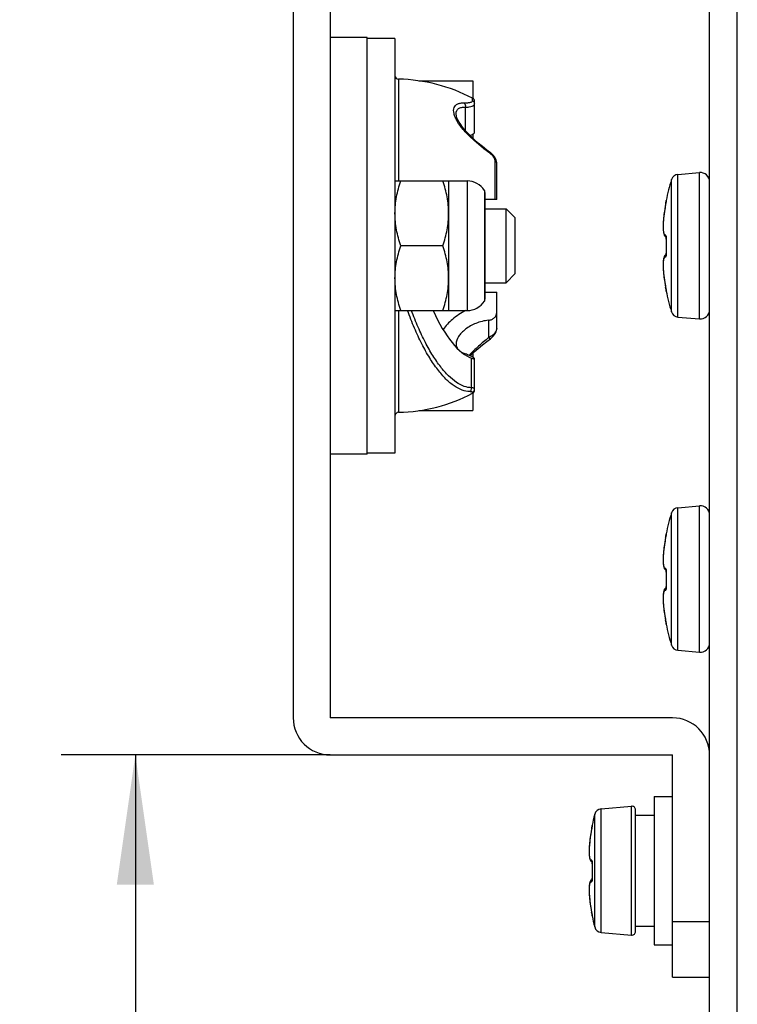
# Model space of a CAD drawing. Header units: millimetres. Extents: x 0 to 420, y 0 to 297.
# Tile 199 of 212: x 234 to 254, y 203 to 229. Entities that reach past the tile are written whole.
import ezdxf

# ---------------------------------------------------------------- set-up
doc = ezdxf.new("R2010")
doc.units = ezdxf.units.MM
doc.header["$LTSCALE"] = 23.1
doc.layers.get('0').update_dxf_attribs({"linetype": 'CONTINUOUS'})
doc.layers.add('02___PRT_ALL_AXES', color=7, linetype='CONTINUOUS')
doc.layers.add('DIM_PILOTEES', color=7, linetype='CONTINUOUS')
doc.styles.get("Standard").update_dxf_attribs({"font": 'txt', "width": 0.7})
doc.dimstyles.new('DIMSTYLE_4', dxfattribs={"dimtxt": 2.5, "dimasz": 3.5, "dimexe": 2, "dimexo": 0, "dimtad": 1, "dimlfac": 2, "dimdsep": 46, "dimtxsty": 'Standard', "dimblk": '_FILLED', "dimblk1": '_FILLED', "dimblk2": '_FILLED', "dimcen": 0.09, "dimazin": 2, "dimtp": 0.3, "dimtm": 0.3, "dimtfac": 1, "dimtofl": 0, "dimtmove": 0, "dimatfit": 3, "dimldrblk": '_FILLED', "dimfxl": 0, "dimtolj": 1, "dimarcsym": 0})

# ---------------------------------------------------------------- blocks, each defined once
blk = doc.blocks.new('_FILLED')
at = {"color": 0, "linetype": 'ByBlock'}
blk.add_solid([(0, 0), (-1, 0.1429), (-1, -0.1429)], dxfattribs=at)
blk = doc.blocks.new('*D8')
at = {"layer": 'DIM_PILOTEES', "color": 2, "linetype": 'Continuous'}
for p, q in [((242.782, 209.332), (235.516, 209.332)), ((237.516, 209.332), (237.516, 199.932)), ((237.516, 190.532), (237.516, 199.932)), ((237.516, 199.932), (237.516, 171.749)), ((253.729, 190.532), (235.516, 190.532))]:
    blk.add_line(p, q, dxfattribs=at)
at = {"layer": 'DIM_PILOTEES', "color": 2, "linetype": 'Continuous', "xscale": 3.5, "yscale": 3.5, "zscale": 3.5}
for p, rotation in [((237.516, 209.332), 90), ((237.516, 190.532), 270)]:
    blk.add_blockref('_FILLED', p, dxfattribs=dict(at, rotation=rotation))
at = {"layer": 'DIM_PILOTEES', "color": 2, "linetype": 'Continuous', "insert": (234.391, 184.606), "char_height": 2.5, "width": 19.28571, "attachment_point": 3, "rotation": 90, "line_spacing_factor": 0.9}
blk.add_mtext('{\\ftxt;\\W0.0001;\\H0.0001;\\~}{\\ftxt;\\W2.2857142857;\\H2.5; }{\\ftxt;\\W0.0001;\\H0.0001;\\~}{\\ftxt;\\W0.0001;\\H0.0001;\\~}{\\ftxt;\\W2.8571428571;\\H2.5; }{\\ftxt;\\W0.0001;\\H0.0001;\\~}', dxfattribs=at)

msp = doc.modelspace()

# ---------------------------------------------------------------- linework, layer by layer
at = {"color": 7, "linetype": 'Continuous'}
for p, q in [((253.0319, 199.0823), (253.0319, 249.8323)), ((253.7819, 199.0823), (253.7819, 249.8323)), ((241.7819, 235.8323), (241.7819, 210.3323)), ((242.7819, 235.8323), (242.7819, 210.3323)), ((243.7819, 228.7073), (242.7819, 228.7073)), ((243.7819, 217.4573), (243.7819, 228.7073)), ((244.6298, 227.5812), (244.6298, 224.8323)), ((245.1779, 227.5323), (246.6319, 227.5323)), ((246.6319, 227.5323), (246.6319, 227.064)), ((246.4319, 226.8225), (246.4319, 226.1946)), ((246.6285, 227.0019), (246.6285, 227.064)), ((246.6819, 226.1352), (246.6819, 226.9755)), ((246.1819, 226.648), (246.1819, 226.6485)), ((246.6319, 226.091), (246.6319, 225.9881)), ((247.2422, 224.3323), (247.2422, 225.3581)), ((247.2819, 224.3323), (247.2819, 225.3075)), ((252.1773, 225.0075), (252.7601, 225.0585)), ((252.1773, 221.157), (252.1773, 225.0075)), ((252.7601, 221.106), (252.7601, 225.0585)), ((244.5319, 224.8323), (246.4819, 224.8323)), ((245.9819, 224.8323), (245.9819, 221.3323)), ((246.4819, 224.8323), (246.4819, 221.3323)), ((252.0038, 221.2968), (252.0038, 224.8678)), ((246.9469, 224.576), (246.9469, 221.5885)), ((246.9624, 224.5226), (246.9624, 221.6419)), ((247.2819, 224.3323), (246.9624, 224.3323)), ((251.848, 224.2223), (251.8441, 224.202)), ((251.8458, 224.2054), (251.8441, 224.1968)), ((251.8442, 224.1966), (251.8441, 224.1968)), ((251.8491, 224.2231), (251.8458, 224.2054)), ((251.851, 224.2386), (251.848, 224.2223)), ((251.852, 224.2393), (251.8491, 224.2231)), ((251.8536, 224.2533), (251.851, 224.2386)), ((251.8537, 224.2492), (251.852, 224.2393)), ((251.8551, 224.2621), (251.8536, 224.2533)), ((251.8553, 224.2583), (251.8537, 224.2492)), ((251.8564, 224.2701), (251.8551, 224.2621)), ((251.8566, 224.2664), (251.8553, 224.2583)), ((251.8576, 224.2772), (251.8564, 224.2701)), ((251.8577, 224.2737), (251.8566, 224.2664)), ((251.8585, 224.2836), (251.8576, 224.2772)), ((251.8587, 224.2799), (251.8577, 224.2737)), ((251.8578, 224.286), (251.859, 224.2821)), ((251.858, 224.3058), (251.858, 224.3057)), ((251.858, 224.3058), (251.858, 224.3057)), ((251.8591, 224.2827), (251.8587, 224.2799)), ((251.8591, 224.282), (251.8603, 224.291)), ((247.5319, 222.0823), (247.5319, 224.0823)), ((247.7819, 223.8323), (247.5319, 224.0823)), ((247.7819, 222.3323), (247.7819, 223.8323)), ((251.8455, 223.3255), (251.8582, 223.3195)), ((251.8569, 223.093), (251.857, 223.0823)), ((251.8601, 223.2897), (251.8593, 223.2602)), ((251.8611, 223.2638), (251.86, 223.2639)), ((245.8256, 223.0823), (244.6882, 223.0823)), ((251.8611, 222.879), (251.86, 222.8791)), ((251.8601, 222.875), (251.86, 222.8696)), ((247.7819, 222.3323), (247.5319, 222.0823)), ((246.9624, 221.8323), (247.2819, 221.8323)), ((247.2819, 220.857), (247.2819, 221.8323)), ((251.8442, 221.9627), (251.8441, 221.9626)), ((251.8441, 221.9626), (251.8475, 221.9449)), ((251.8475, 221.9449), (251.8508, 221.9267)), ((251.8508, 221.9267), (251.8528, 221.9155)), ((251.8528, 221.9155), (251.8546, 221.9052)), ((251.8546, 221.9052), (251.8562, 221.896)), ((251.8562, 221.896), (251.8575, 221.8879)), ((251.8575, 221.8879), (251.8585, 221.881)), ((251.8585, 221.8809), (251.8578, 221.8785)), ((244.5319, 221.3323), (246.4819, 221.3323)), ((244.6298, 221.3323), (244.6298, 218.5833)), ((247.0619, 221.0702), (247.0619, 220.6003)), ((252.1773, 221.157), (252.7601, 221.106)), ((246.6319, 220.1765), (246.6319, 220.0735)), ((246.6025, 219.2464), (246.6025, 220.0479)), ((246.6796, 220.021), (246.6819, 220.0203)), ((246.6819, 219.189), (246.6819, 220.0293)), ((246.6819, 220.0203), (246.6819, 220.0203)), ((246.6285, 219.1005), (246.6285, 219.1206)), ((246.6319, 219.1005), (246.6319, 218.6323)), ((245.1779, 218.6323), (246.6319, 218.6323)), ((243.7819, 217.4573), (242.7819, 217.4573)), ((252.1773, 216.0075), (252.7601, 216.0585)), ((252.1773, 212.157), (252.1773, 216.0075)), ((252.7601, 212.106), (252.7601, 216.0585)), ((252.0038, 212.2968), (252.0038, 215.8678)), ((251.848, 215.2223), (251.8441, 215.202)), ((251.8458, 215.2054), (251.8441, 215.1968)), ((251.8442, 215.1966), (251.8441, 215.1968)), ((251.8491, 215.2231), (251.8458, 215.2054)), ((251.851, 215.2386), (251.848, 215.2223)), ((251.852, 215.2393), (251.8491, 215.2231)), ((251.8536, 215.2533), (251.851, 215.2386)), ((251.8537, 215.2492), (251.852, 215.2393)), ((251.8551, 215.2621), (251.8536, 215.2533)), ((251.8553, 215.2583), (251.8537, 215.2492)), ((251.8564, 215.2701), (251.8551, 215.2621)), ((251.8566, 215.2664), (251.8553, 215.2583)), ((251.8576, 215.2772), (251.8564, 215.2701)), ((251.8577, 215.2737), (251.8566, 215.2664)), ((251.8585, 215.2836), (251.8576, 215.2772)), ((251.8587, 215.2799), (251.8577, 215.2737)), ((251.8578, 215.286), (251.859, 215.2821)), ((251.858, 215.3058), (251.858, 215.3057)), ((251.858, 215.3058), (251.858, 215.3057)), ((251.8591, 215.2827), (251.8587, 215.2799)), ((251.8591, 215.282), (251.8603, 215.291)), ((251.8455, 214.3255), (251.8582, 214.3195)), ((251.8569, 214.093), (251.857, 214.0823)), ((251.8601, 214.2897), (251.8593, 214.2602)), ((251.8611, 214.2638), (251.86, 214.2639)), ((251.8611, 213.879), (251.86, 213.8791)), ((251.8601, 213.875), (251.86, 213.8696)), ((251.8442, 212.9627), (251.8441, 212.9626)), ((251.8441, 212.9626), (251.8475, 212.9449)), ((251.8475, 212.9449), (251.8508, 212.9267)), ((251.8508, 212.9267), (251.8528, 212.9155)), ((251.8528, 212.9155), (251.8546, 212.9052)), ((251.8546, 212.9052), (251.8562, 212.896)), ((251.8562, 212.896), (251.8575, 212.8879)), ((251.8575, 212.8879), (251.8585, 212.881)), ((251.8585, 212.8809), (251.8578, 212.8785)), ((252.1773, 212.157), (252.7601, 212.106)), ((252.0319, 210.3323), (242.7819, 210.3323)), ((242.7819, 209.3323), (252.0319, 209.3323)), ((252.0319, 203.3323), (252.0319, 209.3323)), ((251.5319, 208.2073), (251.5319, 204.2073)), ((251.5319, 208.2073), (252.0319, 208.2073)), ((250.1038, 207.8761), (250.9232, 207.9477)), ((250.9232, 204.4668), (250.9232, 207.9477)), ((249.9277, 204.687), (249.9277, 207.7275)), ((250.1038, 204.5385), (250.1038, 207.8761)), ((251.0319, 204.5664), (251.0319, 207.8481)), ((251.0319, 207.7073), (251.5319, 207.7073)), ((249.857, 207.3986), (249.8557, 207.3908)), ((249.8585, 207.4087), (249.857, 207.3986)), ((249.8585, 207.4039), (249.8574, 207.3967)), ((249.8578, 207.411), (249.859, 207.4072)), ((249.858, 207.4308), (249.858, 207.4307)), ((249.8465, 207.3395), (249.8441, 207.327)), ((249.8457, 207.3299), (249.8441, 207.3218)), ((249.8442, 207.3216), (249.8441, 207.3218)), ((249.8482, 207.3432), (249.8457, 207.3299)), ((249.8487, 207.3511), (249.8465, 207.3395)), ((249.8505, 207.3559), (249.8482, 207.3432)), ((249.8516, 207.3674), (249.8487, 207.3511)), ((249.8526, 207.3677), (249.8505, 207.3559)), ((249.8542, 207.382), (249.8516, 207.3674)), ((249.8545, 207.3786), (249.8526, 207.3677)), ((249.8557, 207.3908), (249.8542, 207.382)), ((249.8561, 207.3882), (249.8545, 207.3786)), ((249.8574, 207.3967), (249.8561, 207.3882)), ((249.7846, 206.8912), (249.7842, 206.8871)), ((249.7772, 206.7524), (249.7773, 206.7202)), ((249.8435, 206.4518), (249.8582, 206.4445)), ((249.86, 206.4105), (249.8593, 206.3866)), ((249.8601, 206.4151), (249.86, 206.4105)), ((249.8611, 206.3888), (249.86, 206.3889)), ((249.8601, 205.9976), (249.8598, 205.9896)), ((249.8611, 206.004), (249.86, 206.004)), ((249.8601, 205.9998), (249.8601, 205.9976)), ((249.7773, 205.7217), (249.7772, 205.6621)), ((249.7838, 205.5267), (249.7842, 205.5213)), ((249.8442, 205.0877), (249.8441, 205.0876)), ((249.8441, 205.0876), (249.8476, 205.0691)), ((249.8476, 205.0691), (249.8501, 205.0555)), ((249.8501, 205.0555), (249.8524, 205.0427)), ((249.8524, 205.0427), (249.8545, 205.0311)), ((249.8545, 205.0311), (249.8562, 205.0207)), ((249.8585, 205.0059), (249.8578, 205.0035)), ((252.0319, 204.8323), (253.0319, 204.8323)), ((250.1038, 204.5385), (250.9232, 204.4668)), ((251.0319, 204.7073), (251.5319, 204.7073)), ((251.5319, 204.2073), (252.0319, 204.2073)), ((252.0319, 203.3323), (253.0319, 203.3323))]:
    msp.add_line(p, q, dxfattribs=at)
for points in [[(247.1088, 225.5954), (247.0132, 225.6664), (246.8935, 225.7601), (246.7803, 225.854), (246.6755, 225.9467), (246.5806, 226.0367), (246.4961, 226.1231), (246.4229, 226.2046), (246.3602, 226.2813), (246.3075, 226.3531), (246.2644, 226.4201), (246.2304, 226.4824), (246.2055, 226.5394), (246.1896, 226.5905), (246.1825, 226.6342), (246.1819, 226.648)], [(247.2819, 225.3073), (247.2808, 225.3292), (247.2744, 225.3652), (247.2621, 225.4027), (247.2438, 225.4418), (247.2198, 225.4809), (247.1906, 225.5191), (247.157, 225.5548), (247.1206, 225.5865), (247.1088, 225.5954)], [(251.8441, 224.1968), (251.8337, 224.1408), (251.8223, 224.0742), (251.8121, 224.008), (251.803, 223.9429), (251.7953, 223.8796), (251.789, 223.8187), (251.784, 223.7606), (251.7804, 223.7059), (251.7781, 223.655), (251.7771, 223.608), (251.7774, 223.5652), (251.7787, 223.5265), (251.7812, 223.4919), (251.7846, 223.461), (251.789, 223.4338), (251.7944, 223.4097), (251.8009, 223.3885), (251.8087, 223.3696), (251.8183, 223.3527), (251.8302, 223.3379), (251.8455, 223.3255)], [(251.8441, 224.202), (251.8334, 224.1441), (251.822, 224.0771), (251.8117, 224.011), (251.8028, 223.9466), (251.7952, 223.8844), (251.7889, 223.8248), (251.784, 223.7683), (251.7805, 223.7151), (251.7782, 223.6657), (251.7772, 223.6201), (251.7772, 223.6109)], [(251.858, 224.3058), (251.8569, 224.2964), (251.8578, 224.286)], [(251.8603, 224.293), (251.8603, 224.2931), (251.8603, 224.2927), (251.8602, 224.2919), (251.8601, 224.2907), (251.8599, 224.2892), (251.8597, 224.2873), (251.8594, 224.2852), (251.8591, 224.2827)], [(251.855, 223.3375), (251.8551, 223.337), (251.8556, 223.3355), (251.8562, 223.3328), (251.8569, 223.3292), (251.8576, 223.3247), (251.8582, 223.3195)], [(251.8601, 223.2664), (251.8593, 223.2396), (251.8584, 223.2039), (251.8577, 223.1682), (251.8573, 223.1325), (251.857, 223.0967), (251.8569, 223.0715)], [(251.8593, 223.2602), (251.8584, 223.2245), (251.8577, 223.1888), (251.8572, 223.1531), (251.857, 223.1174), (251.8569, 223.093)], [(251.8582, 223.3195), (251.8589, 223.3135), (251.8594, 223.3068), (251.8598, 223.2995), (251.8601, 223.2918), (251.8603, 223.2836), (251.8603, 223.2751), (251.8601, 223.2664)], [(251.8599, 222.8458), (251.8455, 222.839), (251.8302, 222.8266), (251.8183, 222.8118), (251.8087, 222.7949), (251.8009, 222.776), (251.7944, 222.7548), (251.789, 222.7307), (251.7846, 222.7035), (251.7812, 222.6726), (251.7787, 222.638), (251.7774, 222.5993), (251.7771, 222.5565), (251.7772, 222.5536)], [(251.8586, 222.8274), (251.8434, 222.8202), (251.8284, 222.8079), (251.8167, 222.7933), (251.8073, 222.7767), (251.7997, 222.7583), (251.7935, 222.7375), (251.7883, 222.714), (251.7841, 222.6874), (251.7808, 222.6574), (251.7785, 222.6236), (251.7773, 222.586), (251.7772, 222.5444), (251.7782, 222.4988), (251.7805, 222.4494), (251.784, 222.3962), (251.7889, 222.3397), (251.7952, 222.2801), (251.8028, 222.2179), (251.8117, 222.1535), (251.822, 222.0874), (251.8334, 222.0204), (251.8441, 221.9626)], [(251.8591, 222.8322), (251.8584, 222.8257), (251.8577, 222.82), (251.857, 222.8152), (251.8563, 222.8114), (251.8557, 222.8087), (251.8553, 222.8074)], [(251.8569, 223.0715), (251.857, 223.0472), (251.8572, 223.0114), (251.8577, 222.9757), (251.8584, 222.94), (251.8593, 222.9043)], [(251.86, 222.8696), (251.8596, 222.8614), (251.8591, 222.8539), (251.8585, 222.8472), (251.8582, 222.845)], [(251.8593, 222.9043), (251.8602, 222.8741), (251.8603, 222.8648), (251.8602, 222.8559), (251.86, 222.8474), (251.8596, 222.8395), (251.8591, 222.8322)], [(251.8578, 221.8785), (251.8569, 221.8681), (251.858, 221.8587)], [(251.8585, 221.881), (251.859, 221.878), (251.8593, 221.8754), (251.8597, 221.8731), (251.8599, 221.8712), (251.8601, 221.8696), (251.8602, 221.8684), (251.8603, 221.8677)], [(247.1088, 220.5691), (247.1206, 220.5781), (247.157, 220.6097), (247.1906, 220.6454), (247.2198, 220.6836), (247.2438, 220.7227), (247.2621, 220.7618), (247.2744, 220.7993), (247.2808, 220.8353), (247.2819, 220.8572)], [(246.5628, 220.1096), (246.5795, 220.1266), (246.6744, 220.2168), (246.7794, 220.3098), (246.8929, 220.404), (247.013, 220.4979), (247.1088, 220.5691)], [(251.8441, 215.1968), (251.8337, 215.1408), (251.8223, 215.0742), (251.8121, 215.008), (251.803, 214.9429), (251.7953, 214.8796), (251.789, 214.8187), (251.784, 214.7606), (251.7804, 214.7059), (251.7781, 214.655), (251.7771, 214.608), (251.7774, 214.5652), (251.7787, 214.5265), (251.7812, 214.4919), (251.7846, 214.461), (251.789, 214.4338), (251.7944, 214.4097), (251.8009, 214.3885), (251.8087, 214.3696), (251.8183, 214.3527), (251.8302, 214.3379), (251.8455, 214.3255)], [(251.8441, 215.202), (251.8334, 215.1441), (251.822, 215.0771), (251.8117, 215.011), (251.8028, 214.9466), (251.7952, 214.8844), (251.7889, 214.8248), (251.784, 214.7683), (251.7805, 214.7151), (251.7782, 214.6657), (251.7772, 214.6201), (251.7772, 214.6109)], [(251.858, 215.3058), (251.8569, 215.2964), (251.8578, 215.286)], [(251.8603, 215.293), (251.8603, 215.2931), (251.8603, 215.2927), (251.8602, 215.2919), (251.8601, 215.2907), (251.8599, 215.2892), (251.8597, 215.2873), (251.8594, 215.2852), (251.8591, 215.2827)], [(251.855, 214.3375), (251.8551, 214.337), (251.8556, 214.3355), (251.8562, 214.3328), (251.8569, 214.3292), (251.8576, 214.3247), (251.8582, 214.3195)], [(251.8582, 214.3195), (251.8589, 214.3135), (251.8594, 214.3068), (251.8598, 214.2995), (251.8601, 214.2918), (251.8603, 214.2836), (251.8603, 214.2751), (251.8601, 214.2664)], [(251.8601, 214.2664), (251.8593, 214.2396), (251.8584, 214.2039), (251.8577, 214.1682), (251.8573, 214.1325), (251.857, 214.0967), (251.8569, 214.0715)], [(251.8593, 214.2602), (251.8584, 214.2245), (251.8577, 214.1888), (251.8572, 214.1531), (251.857, 214.1174), (251.8569, 214.093)], [(251.8569, 214.0715), (251.857, 214.0472), (251.8572, 214.0114), (251.8577, 213.9757), (251.8584, 213.94), (251.8593, 213.9043)], [(251.8599, 213.8458), (251.8455, 213.839), (251.8302, 213.8266), (251.8183, 213.8118), (251.8087, 213.7949), (251.8009, 213.776), (251.7944, 213.7548), (251.789, 213.7307), (251.7846, 213.7035), (251.7812, 213.6726), (251.7787, 213.638), (251.7774, 213.5993), (251.7771, 213.5565), (251.7772, 213.5536)], [(251.8586, 213.8274), (251.8434, 213.8202), (251.8284, 213.8079), (251.8167, 213.7933), (251.8073, 213.7767), (251.7997, 213.7583), (251.7935, 213.7375), (251.7883, 213.714), (251.7841, 213.6874), (251.7808, 213.6574), (251.7785, 213.6236), (251.7773, 213.586), (251.7772, 213.5444), (251.7782, 213.4988), (251.7805, 213.4494), (251.784, 213.3962), (251.7889, 213.3397), (251.7952, 213.2801), (251.8028, 213.2179), (251.8117, 213.1535), (251.822, 213.0874), (251.8334, 213.0204), (251.8441, 212.9626)], [(251.8591, 213.8322), (251.8584, 213.8257), (251.8577, 213.82), (251.857, 213.8152), (251.8563, 213.8114), (251.8557, 213.8087), (251.8553, 213.8074)], [(251.86, 213.8696), (251.8596, 213.8614), (251.8591, 213.8539), (251.8585, 213.8472), (251.8582, 213.845)], [(251.8593, 213.9043), (251.8602, 213.8741), (251.8603, 213.8648), (251.8602, 213.8559), (251.86, 213.8474), (251.8596, 213.8395), (251.8591, 213.8322)], [(251.8578, 212.8785), (251.8569, 212.8681), (251.858, 212.8587)], [(251.8585, 212.881), (251.859, 212.878), (251.8593, 212.8754), (251.8597, 212.8731), (251.8599, 212.8712), (251.8601, 212.8696), (251.8602, 212.8684), (251.8603, 212.8677)], [(249.858, 207.4308), (249.857, 207.4222), (249.8578, 207.411)], [(249.8593, 207.4097), (249.8589, 207.4069), (249.8585, 207.4039)], [(249.8603, 207.4179), (249.8603, 207.4181), (249.8603, 207.4178), (249.8602, 207.417), (249.8601, 207.4157), (249.8599, 207.4141), (249.8596, 207.4121), (249.8593, 207.4097)], [(249.8441, 207.327), (249.8328, 207.2656), (249.8205, 207.1929), (249.8096, 207.1211), (249.8002, 207.0512), (249.7924, 206.9839), (249.7862, 206.9198), (249.7816, 206.8596), (249.7787, 206.8037), (249.7772, 206.7524)], [(249.8441, 207.3218), (249.8332, 207.2625), (249.8209, 207.1902), (249.8099, 207.1182), (249.8004, 207.0474), (249.7925, 206.9787), (249.7862, 206.9131), (249.7816, 206.8511), (249.7786, 206.7935), (249.7772, 206.7406), (249.7773, 206.6928), (249.7788, 206.65), (249.7816, 206.6122), (249.7856, 206.579), (249.7908, 206.55), (249.7972, 206.5248), (249.805, 206.5027), (249.8148, 206.4832), (249.8272, 206.4663), (249.8435, 206.4518)], [(249.855, 206.4625), (249.8551, 206.462), (249.8556, 206.4604), (249.8562, 206.4578), (249.8569, 206.4542), (249.8576, 206.4497)], [(249.86, 206.3889), (249.8593, 206.3661), (249.8584, 206.3297), (249.8577, 206.2933), (249.8572, 206.2568), (249.857, 206.2204), (249.8569, 206.1965)], [(249.8593, 206.3866), (249.8584, 206.3502), (249.8577, 206.3137), (249.8572, 206.2773), (249.857, 206.2408), (249.857, 206.2073)], [(249.8576, 206.4497), (249.8582, 206.4445), (249.8589, 206.4384), (249.8594, 206.4317), (249.8598, 206.4243), (249.8601, 206.4163), (249.8603, 206.4079), (249.8602, 206.399), (249.86, 206.3889)], [(249.8569, 206.1965), (249.857, 206.1737), (249.8572, 206.1372), (249.8577, 206.1008), (249.8584, 206.0644), (249.8593, 206.0279)], [(249.8599, 205.9708), (249.8435, 205.9627), (249.8272, 205.9483), (249.8148, 205.9313), (249.805, 205.9118), (249.7972, 205.8897), (249.7908, 205.8645), (249.7856, 205.8355), (249.7816, 205.8023), (249.7788, 205.7645), (249.7773, 205.7217)], [(249.8586, 205.9524), (249.8414, 205.9439), (249.8254, 205.9296), (249.8133, 205.913), (249.8038, 205.8938), (249.7962, 205.8723), (249.79, 205.8477), (249.7851, 205.8194), (249.7813, 205.787), (249.7786, 205.7501), (249.7773, 205.7086)], [(249.8591, 205.9576), (249.8585, 205.951), (249.8578, 205.9453), (249.857, 205.9404), (249.8563, 205.9366), (249.8557, 205.9339), (249.8553, 205.9324)], [(249.8598, 205.9896), (249.8593, 205.9822), (249.8588, 205.9754), (249.8582, 205.97)], [(249.8593, 206.0279), (249.8601, 206.0007), (249.8603, 205.991), (249.8602, 205.9817), (249.86, 205.973), (249.8596, 205.965), (249.8591, 205.9576)], [(249.7772, 205.6621), (249.7787, 205.6108), (249.7816, 205.5549), (249.7862, 205.4947), (249.7924, 205.4306), (249.8002, 205.3633), (249.8096, 205.2934), (249.8205, 205.2217), (249.8328, 205.1489), (249.8441, 205.0876)], [(249.8562, 205.0207), (249.8576, 205.0118), (249.8582, 205.0079)], [(249.8582, 205.0079), (249.8588, 205.0044), (249.8592, 205.0013), (249.8596, 204.9986), (249.8599, 204.9963), (249.8601, 204.9945), (249.8602, 204.9932), (249.8603, 204.9925)], [(249.8578, 205.0035), (249.857, 204.9923), (249.858, 204.9837)]]:
    msp.add_lwpolyline(points, dxfattribs=at)
for centre, radius, start, end in [((244.6319, 227.6812), 0.1, 180, 268.75434), ((246.5819, 226.9755), 0.1, 0, 62.23093), ((246.5849, 226.9147), 0.0971, 0.04382, 10.56472), ((250.7223, 230.5373), 6.1436, 233.82573, 233.95438), ((252.1947, 224.8082), 0.2, 95, 162.68745), ((252.7819, 224.8094), 0.25, 0, 95), ((246.4819, 224.2823), 0.55, 32.27933, 90), ((257.7319, 223.0823), 6, 162.68745, 168.23387), ((246.8624, 224.5226), 0.1, 0, 32.27933), ((256.1149, 223.374), 4.3492, 169.09799, 169.65305), ((251.0831, 224.3953), 0.7842, 351.43284, 351.68658), ((251.9106, 224.2934), 0.0505, 177.82128, 181.56314), ((251.9102, 224.2935), 0.0501, 168.28842, 177.83585), ((251.895, 223.3647), 0.0508, 177.80026, 220.5853), ((257.8607, 223.0714), 6.0027, 178.16316, 180.00021), ((251.3215, 223.2811), 0.5398, 358.16862, 359.60009), ((257.8601, 223.0714), 6.0021, 179.99976, 181.83693), ((251.3219, 222.8617), 0.5394, 0.4301, 1.8329), ((251.8951, 222.7799), 0.0509, 139.05169, 182.16035), ((256.1937, 222.7996), 4.4293, 190.46828, 190.89164), ((257.7319, 223.0823), 6, 191.76613, 197.31255), ((251.9103, 221.8677), 0.0503, 178.88201, 191.71084), ((246.4819, 221.8823), 0.55, 270, 327.72067), ((246.8624, 221.6419), 0.1, 327.72067, 360), ((252.1947, 221.3563), 0.2, 197.31255, 265), ((252.7819, 221.3551), 0.25, 265, 360), ((246.5825, 219.2088), 0.0995, 297.57682, 349.55656), ((246.5819, 219.189), 0.1, 297.76907, 360), ((246.5823, 219.2088), 0.0996, 349.55873, 356.58354), ((246.5843, 219.2087), 0.0976, 356.59286, 359.99459), ((244.6319, 218.4833), 0.1, 91.24566, 180), ((252.1947, 215.8082), 0.2, 95, 162.68745), ((252.7819, 215.8094), 0.25, 0, 95), ((257.7319, 214.0823), 6, 162.68745, 168.23387), ((256.1149, 214.374), 4.3492, 169.09799, 169.65305), ((251.0831, 215.3953), 0.7842, 351.43284, 351.68658), ((251.9106, 215.2934), 0.0505, 177.82128, 181.56314), ((251.9102, 215.2935), 0.0501, 168.28842, 177.83585), ((251.895, 214.3647), 0.0508, 177.80026, 220.5853), ((257.8607, 214.0714), 6.0027, 178.16316, 180.00021), ((257.8601, 214.0714), 6.0021, 179.99976, 181.83693), ((251.3215, 214.2811), 0.5398, 358.16862, 359.60009), ((251.8951, 213.7799), 0.0509, 139.05169, 182.16035), ((251.3219, 213.8617), 0.5394, 0.4301, 1.8329), ((256.1937, 213.7996), 4.4293, 190.46828, 190.89164), ((257.7319, 214.0823), 6, 191.76613, 197.31255), ((251.9103, 212.8677), 0.0503, 178.88201, 191.71084), ((252.1947, 212.3563), 0.2, 197.31255, 265), ((252.7819, 212.3551), 0.25, 265, 360), ((242.7819, 210.3323), 1, 180, 270), ((252.0319, 209.3323), 1, 0, 90), ((250.9319, 207.8481), 0.1, 0, 95), ((255.7319, 206.2073), 6, 165.32287, 168.23387), ((250.1212, 207.6768), 0.2, 95, 165.32287), ((249.0207, 207.5296), 0.8473, 351.23474, 351.67523), ((249.2635, 207.4941), 0.602, 351.67438, 352.14493), ((249.9103, 207.4184), 0.0503, 168.28884, 181.58796), ((253.8588, 206.5389), 4.0901, 171.55956, 172.15729), ((253.9692, 206.5225), 4.2017, 171.06941, 171.56036), ((254.0349, 206.5123), 4.2682, 170.64254, 171.06985), ((254.0803, 206.5048), 4.3142, 170.24278, 170.64249), ((254.1466, 206.4934), 4.3814, 169.0929, 170.24248), ((252.8664, 206.6518), 3.0911, 174.54977, 175.55781), ((253.0688, 206.6327), 3.2944, 174.25211, 174.55381), ((253.2167, 206.6178), 3.4431, 173.72255, 174.25049), ((253.4119, 206.5963), 3.6394, 173.10156, 173.7221), ((253.5884, 206.575), 3.8172, 172.60895, 173.10271), ((253.7297, 206.5567), 3.9597, 172.15775, 172.60947), ((249.895, 206.4897), 0.0509, 177.82007, 220.54909), ((255.8607, 206.1964), 6.0027, 178.16283, 179.99988), ((249.3241, 206.406), 0.5372, 358.16237, 358.96058), ((249.3298, 206.406), 0.5316, 358.95876, 359.79341), ((255.8602, 206.1964), 6.0022, 180.00009, 181.83725), ((249.8951, 205.9049), 0.0509, 139.08762, 182.15385), ((249.9425, 205.9038), 0.1032, 152.30288, 154.78808), ((249.9008, 205.9292), 0.0543, 139.46279, 144.0106), ((249.3274, 205.9868), 0.5339, 0.22511, 1.84181), ((252.7434, 205.7477), 2.9679, 184.3748, 185.45107), ((253.0257, 205.7737), 3.2514, 185.43457, 185.73279), ((253.1813, 205.7894), 3.4078, 185.73455, 186.26602), ((253.3789, 205.8111), 3.6065, 186.26531, 186.94239), ((253.5873, 205.8362), 3.8164, 186.93858, 187.37903), ((253.7335, 205.8551), 3.9639, 187.37895, 187.84459), ((253.8757, 205.8747), 4.1074, 187.84491, 188.4192), ((253.9994, 205.893), 4.2324, 188.41851, 188.92163), ((254.0769, 205.9051), 4.3109, 188.92108, 189.33099), ((254.134, 205.9145), 4.3688, 189.33114, 189.75863), ((254.2227, 205.9298), 4.4588, 189.75934, 190.89712), ((255.7319, 206.2073), 6, 191.76613, 194.67713), ((249.9103, 204.9927), 0.0503, 178.88594, 191.71465), ((250.1212, 204.7377), 0.2, 194.67713, 265), ((250.9319, 204.5664), 0.1, 265, 360)]:
    msp.add_arc(centre, radius, start, end, dxfattribs=at)
msp.add_ellipse((246.1861, 223.0823), major_axis=(-0.6684, 3.0522), ratio=0.3649252, start_param=-4.183504, end_param=-3.3557733, dxfattribs=at)
for points, knots in [([(247.096, 225.5779), (247.0083, 225.6421), (246.8359, 225.7752), (246.5936, 225.9878), (246.3809, 226.2084), (246.2374, 226.3984), (246.1593, 226.5466), (246.1248, 226.6449), (246.1131, 226.7338), (246.1264, 226.8116), (246.1666, 226.8739), (246.2295, 226.9159), (246.3092, 226.9385), (246.3674, 226.9418), (246.3984, 226.9414)], [0, 0, 0, 0, 0.1675394, 0.3357832, 0.4966867, 0.6397335, 0.7011433, 0.754403, 0.7995358, 0.8381291, 0.8736729, 0.9105723, 0.9521957, 1, 1, 1, 1]), ([(246.1819, 226.6485), (246.1819, 226.6766), (246.1893, 226.7189), (246.2196, 226.764), (246.2613, 226.7994), (246.3349, 226.8243), (246.3979, 226.825), (246.4319, 226.8225)], [0, 0, 0, 0, 0.2415751, 0.3517242, 0.4626063, 0.7065723, 1, 1, 1, 1]), ([(246.3984, 226.9414), (246.4309, 226.9408), (246.4767, 226.9415), (246.5334, 226.9475), (246.5664, 226.9538), (246.5928, 226.962), (246.6125, 226.9724), (246.6256, 226.9857), (246.6285, 226.9967), (246.6285, 227.0019)], [0, 0, 0, 0, 0.3862239, 0.5435356, 0.6763173, 0.7849205, 0.8709658, 0.939144, 1, 1, 1, 1]), ([(246.3984, 226.9413), (246.4148, 226.9289), (246.4387, 226.8892), (246.4381, 226.844), (246.4319, 226.8225)], [0, 0, 0, 0, 0.4793992, 1, 1, 1, 1]), ([(246.4319, 226.8225), (246.4674, 226.824), (246.5297, 226.829), (246.6014, 226.8439), (246.6436, 226.862), (246.665, 226.8768), (246.6789, 226.8945), (246.6819, 226.9082), (246.6819, 226.9148)], [0, 0, 0, 0, 0.3745965, 0.6590458, 0.7680429, 0.8571292, 0.9313017, 1, 1, 1, 1]), ([(246.6285, 227.0019), (246.6417, 226.995), (246.6653, 226.9752), (246.6776, 226.947), (246.6803, 226.9325)], [0, 0, 0, 0, 0.5015392, 1, 1, 1, 1]), ([(246.6819, 226.1352), (246.6819, 226.1303), (246.6716, 226.118), (246.6495, 226.1011), (246.6118, 226.0784), (246.5814, 226.0633), (246.5637, 226.0551)], [0, 0, 0, 0, 0.1010653, 0.2964891, 0.5959292, 1, 1, 1, 1]), ([(247.1072, 225.5698), (247.1092, 225.5752), (247.1121, 225.583), (247.1112, 225.5936), (247.1088, 225.5954)], [0, 0, 0, 0, 0.6534505, 1, 1, 1, 1]), ([(247.2422, 225.3581), (247.2422, 225.3773), (247.2317, 225.418), (247.1907, 225.4937), (247.1435, 225.5434), (247.1072, 225.5698)], [0, 0, 0, 0, 0.22433, 0.4764507, 1, 1, 1, 1]), ([(247.2422, 225.3581), (247.2532, 225.3528), (247.2725, 225.3399), (247.2819, 225.3175), (247.2819, 225.3075)], [0, 0, 0, 0, 0.5499151, 1, 1, 1, 1]), ([(244.5319, 223.9573), (244.5319, 224.0313), (244.5392, 224.1796), (244.5818, 224.4743), (244.6411, 224.6907), (244.6882, 224.8323)], [0, 0, 0, 0, 0.2489238, 0.4983968, 1, 1, 1, 1]), ([(245.9819, 223.9573), (245.9819, 224.0313), (245.9746, 224.1796), (245.9321, 224.4743), (245.8728, 224.6907), (245.8256, 224.8323)], [0, 0, 0, 0, 0.2489238, 0.4983968, 1, 1, 1, 1]), ([(251.8364, 224.1552), (251.825, 224.0928), (251.8055, 223.9711), (251.7915, 223.8486), (251.7864, 223.7889)], [0, 0, 0, 0, 0.5143235, 1, 1, 1, 1]), ([(251.8441, 224.202), (251.8441, 224.202), (251.8444, 224.2022), (251.8448, 224.2022), (251.845, 224.2022)], [0, 0, 0, 0, 0.1222889, 1, 1, 1, 1]), ([(251.8442, 224.1966), (251.8456, 224.2042), (251.8508, 224.2315), (251.8556, 224.2588), (251.8586, 224.2785)], [0, 0, 0, 0, 0.2795137, 1, 1, 1, 1]), ([(251.858, 224.3057), (251.858, 224.3053), (251.8592, 224.3044), (251.8603, 224.304), (251.8611, 224.3037)], [0, 0, 0, 0, 0.31463, 1, 1, 1, 1]), ([(251.8603, 224.291), (251.8606, 224.2928), (251.8609, 224.2959), (251.8613, 224.2997), (251.8614, 224.3022), (251.8613, 224.3033), (251.8612, 224.3037), (251.8611, 224.3037)], [0, 0, 0, 0, 0.4191981, 0.7277235, 0.9219496, 0.9749318, 1, 1, 1, 1]), ([(244.6882, 223.0823), (244.6411, 223.2238), (244.5818, 223.4402), (244.5392, 223.7349), (244.5319, 223.8832), (244.5319, 223.9573)], [0, 0, 0, 0, 0.5016032, 0.7510762, 1, 1, 1, 1]), ([(245.8256, 223.0823), (245.8728, 223.2238), (245.9321, 223.4402), (245.9746, 223.7349), (245.9819, 223.8832), (245.9819, 223.9573)], [0, 0, 0, 0, 0.5016032, 0.7510762, 1, 1, 1, 1]), ([(251.7864, 223.7889), (251.7837, 223.7572), (251.7795, 223.6967), (251.7768, 223.611), (251.7781, 223.5362), (251.7833, 223.4739), (251.7911, 223.4305), (251.7999, 223.4033), (251.8069, 223.3881), (251.8147, 223.3767), (251.8237, 223.3689), (251.8339, 223.3653), (251.8409, 223.3659), (251.8442, 223.3667)], [0, 0, 0, 0, 0.2121479, 0.4035684, 0.5704002, 0.7095997, 0.8192976, 0.8630326, 0.8996581, 0.9298488, 0.9549353, 0.9772559, 1, 1, 1, 1]), ([(251.8595, 223.3224), (251.8589, 223.3288), (251.8577, 223.3379), (251.8553, 223.3491), (251.8535, 223.3557), (251.8515, 223.3607), (251.8493, 223.3644), (251.8469, 223.3666), (251.845, 223.3669), (251.8442, 223.3667)], [0, 0, 0, 0, 0.3949469, 0.5580897, 0.6954929, 0.8059968, 0.889901, 0.9507508, 1, 1, 1, 1]), ([(251.8613, 223.2773), (251.8614, 223.2813), (251.8613, 223.2963), (251.8606, 223.3114), (251.8595, 223.3224)], [0, 0, 0, 0, 0.2652042, 1, 1, 1, 1]), ([(251.86, 223.2855), (251.86, 223.2854), (251.8601, 223.2854), (251.8601, 223.2854), (251.8601, 223.2854)], [0, 0, 0, 0, 0.294119, 1, 1, 1, 1]), ([(244.5319, 222.2073), (244.5319, 222.2813), (244.5392, 222.4296), (244.5818, 222.7243), (244.6411, 222.9407), (244.6882, 223.0823)], [0, 0, 0, 0, 0.2489238, 0.4983968, 1, 1, 1, 1]), ([(245.9819, 222.2073), (245.9819, 222.2813), (245.9746, 222.4296), (245.9321, 222.7243), (245.8728, 222.9407), (245.8256, 223.0823)], [0, 0, 0, 0, 0.2489238, 0.4983968, 1, 1, 1, 1]), ([(251.8442, 222.778), (251.8484, 222.7766), (251.8531, 222.7863), (251.8553, 222.7945), (251.8578, 222.8058), (251.8589, 222.8147), (251.8595, 222.8212)], [0, 0, 0, 0, 0.2834675, 0.4238731, 0.5915505, 1, 1, 1, 1]), ([(251.8496, 222.8238), (251.8504, 222.8253), (251.8532, 222.8308), (251.8566, 222.8361), (251.8596, 222.8395)], [0, 0, 0, 0, 0.2756089, 1, 1, 1, 1]), ([(251.8595, 222.8212), (251.8599, 222.8246), (251.8611, 222.8394), (251.8614, 222.8543), (251.8613, 222.8658)], [0, 0, 0, 0, 0.2309962, 1, 1, 1, 1]), ([(251.8442, 222.778), (251.8409, 222.7791), (251.8342, 222.7803), (251.8239, 222.7779), (251.8149, 222.7712), (251.807, 222.7608), (251.8001, 222.7467), (251.7913, 222.721), (251.7835, 222.6795), (251.7782, 222.6195), (251.7768, 222.547), (251.7793, 222.4634), (251.7834, 222.4042), (251.786, 222.3731)], [0, 0, 0, 0, 0.0236373, 0.0459654, 0.0703631, 0.0995347, 0.1350747, 0.1778035, 0.2860059, 0.4246433, 0.5919823, 0.7850456, 1, 1, 1, 1]), ([(251.786, 222.3731), (251.7912, 222.3117), (251.8058, 222.1851), (251.8262, 222.0594), (251.8381, 221.9948)], [0, 0, 0, 0, 0.4841421, 1, 1, 1, 1]), ([(244.6882, 221.3323), (244.6411, 221.4738), (244.5818, 221.6902), (244.5392, 221.9849), (244.5319, 222.1332), (244.5319, 222.2073)], [0, 0, 0, 0, 0.5016032, 0.7510762, 1, 1, 1, 1]), ([(245.8256, 221.3323), (245.8728, 221.4738), (245.9321, 221.6902), (245.9746, 221.9849), (245.9819, 222.1332), (245.9819, 222.2073)], [0, 0, 0, 0, 0.5016032, 0.7510762, 1, 1, 1, 1]), ([(251.8585, 221.8816), (251.8577, 221.8872), (251.8533, 221.9143), (251.8483, 221.9413), (251.8442, 221.9627)], [0, 0, 0, 0, 0.2057372, 1, 1, 1, 1]), ([(251.8611, 221.8574), (251.8603, 221.8575), (251.8593, 221.8577), (251.8581, 221.8584), (251.858, 221.8588)], [0, 0, 0, 0, 0.6701572, 1, 1, 1, 1]), ([(251.8611, 221.8574), (251.8612, 221.8574), (251.8614, 221.8582), (251.8613, 221.8591), (251.8613, 221.8612), (251.8608, 221.8652), (251.86, 221.8722), (251.8591, 221.8782), (251.8585, 221.8816)], [0, 0, 0, 0, 0.0172663, 0.0656487, 0.1460676, 0.257624, 0.5716327, 1, 1, 1, 1]), ([(246.5554, 219.1414), (246.4849, 219.1424), (246.3327, 219.1747), (246.1136, 219.2963), (245.893, 219.4873), (245.6732, 219.7445), (245.457, 220.064), (245.2478, 220.4407), (245.0494, 220.8682), (244.9301, 221.1729), (244.8727, 221.3321)], [0, 0, 0, 0, 0.0734701, 0.1583316, 0.258538, 0.3756432, 0.5096569, 0.6595906, 0.8237619, 1, 1, 1, 1]), ([(246.6025, 219.2464), (246.5346, 219.2473), (246.3883, 219.2779), (246.1773, 219.3933), (245.9648, 219.5748), (245.7529, 219.8193), (245.5442, 220.1233), (245.3419, 220.4821), (245.1495, 220.8896), (245.0336, 221.1803), (244.9776, 221.3322)], [0, 0, 0, 0, 0.0738992, 0.1590224, 0.2592931, 0.3762981, 0.5101072, 0.659807, 0.8237988, 1, 1, 1, 1]), ([(246.4357, 221.3325), (246.3103, 221.2673), (246.0875, 221.1161), (245.9026, 220.9196), (245.8307, 220.8169)], [0, 0, 0, 0, 0.5300507, 1, 1, 1, 1]), ([(247.0619, 221.0702), (247.0924, 221.0731), (247.1508, 221.0875), (247.2241, 221.1344), (247.2716, 221.2012), (247.2819, 221.2533), (247.2819, 221.2786)], [0, 0, 0, 0, 0.2770987, 0.5344438, 0.7715992, 1, 1, 1, 1]), ([(247.0619, 221.0702), (246.9441, 221.0588), (246.7203, 221.0045), (246.4772, 220.8687), (246.3279, 220.7346), (246.2279, 220.6101), (246.1819, 220.4995), (246.1819, 220.4305)], [0, 0, 0, 0, 0.3060181, 0.5860057, 0.7105544, 0.8216816, 1, 1, 1, 1]), ([(247.2819, 220.857), (247.2819, 220.8327), (247.2662, 220.7798), (247.2171, 220.7099), (247.1475, 220.6471), (247.0917, 220.614), (247.0619, 220.6003)], [0, 0, 0, 0, 0.2073369, 0.4518993, 0.721358, 1, 1, 1, 1]), ([(246.1819, 220.4305), (246.1819, 220.4084), (246.1879, 220.364), (246.2073, 220.3236), (246.2194, 220.3054)], [0, 0, 0, 0, 0.5034124, 1, 1, 1, 1]), ([(247.0619, 220.6003), (246.9692, 220.5267), (246.7876, 220.374), (246.6168, 220.2088), (246.5359, 220.1217)], [0, 0, 0, 0, 0.4991075, 1, 1, 1, 1]), ([(247.1087, 220.5691), (247.1069, 220.5678), (247.0997, 220.5684), (247.0834, 220.5786), (247.0709, 220.5907), (247.0619, 220.6003)], [0, 0, 0, 0, 0.1187655, 0.3233599, 1, 1, 1, 1]), ([(246.3199, 220.2137), (246.3282, 220.2087), (246.3641, 220.1886), (246.4022, 220.1728), (246.4319, 220.1624)], [0, 0, 0, 0, 0.2347672, 1, 1, 1, 1]), ([(246.5809, 220.1013), (246.5705, 220.1063), (246.5219, 220.129), (246.4718, 220.1485), (246.4319, 220.1624)], [0, 0, 0, 0, 0.2140307, 1, 1, 1, 1]), ([(246.6447, 220.0658), (246.6405, 220.0686), (246.6198, 220.0815), (246.5981, 220.0928), (246.5809, 220.1013)], [0, 0, 0, 0, 0.2096026, 1, 1, 1, 1]), ([(246.6025, 220.0479), (246.6201, 220.0421), (246.6459, 220.0333), (246.6714, 220.0237), (246.6796, 220.021)], [0, 0, 0, 0, 0.6806848, 1, 1, 1, 1]), ([(246.6777, 220.0388), (246.6742, 220.0434), (246.6635, 220.053), (246.6518, 220.0612), (246.6447, 220.0658)], [0, 0, 0, 0, 0.4042741, 1, 1, 1, 1]), ([(246.6819, 220.0293), (246.6819, 220.03), (246.6814, 220.0335), (246.6794, 220.0366), (246.6777, 220.0388)], [0, 0, 0, 0, 0.1973731, 1, 1, 1, 1]), ([(246.5554, 219.1414), (246.5724, 219.1515), (246.6007, 219.1839), (246.6058, 219.2263), (246.6025, 219.2464)], [0, 0, 0, 0, 0.4927495, 1, 1, 1, 1]), ([(246.6285, 219.1206), (246.6285, 219.1287), (246.6088, 219.1376), (246.5848, 219.1402), (246.5659, 219.1413), (246.5554, 219.1414)], [0, 0, 0, 0, 0.3054931, 0.6003106, 1, 1, 1, 1]), ([(246.6622, 219.2322), (246.6542, 219.236), (246.6344, 219.2419), (246.6141, 219.245), (246.6025, 219.2464)], [0, 0, 0, 0, 0.4289159, 1, 1, 1, 1]), ([(246.6819, 219.2087), (246.6819, 219.2133), (246.6772, 219.224), (246.6676, 219.2296), (246.6622, 219.2322)], [0, 0, 0, 0, 0.4331425, 1, 1, 1, 1]), ([(251.8364, 215.1552), (251.825, 215.0928), (251.8055, 214.9711), (251.7915, 214.8486), (251.7864, 214.7889)], [0, 0, 0, 0, 0.5143235, 1, 1, 1, 1]), ([(251.8441, 215.202), (251.8441, 215.202), (251.8444, 215.2022), (251.8448, 215.2022), (251.845, 215.2022)], [0, 0, 0, 0, 0.1222889, 1, 1, 1, 1]), ([(251.8442, 215.1966), (251.8456, 215.2042), (251.8508, 215.2315), (251.8556, 215.2588), (251.8586, 215.2785)], [0, 0, 0, 0, 0.2795137, 1, 1, 1, 1]), ([(251.858, 215.3057), (251.858, 215.3053), (251.8592, 215.3044), (251.8603, 215.304), (251.8611, 215.3037)], [0, 0, 0, 0, 0.31463, 1, 1, 1, 1]), ([(251.8603, 215.291), (251.8606, 215.2928), (251.8609, 215.2959), (251.8613, 215.2997), (251.8614, 215.3022), (251.8613, 215.3033), (251.8612, 215.3037), (251.8611, 215.3037)], [0, 0, 0, 0, 0.4191981, 0.7277235, 0.9219496, 0.9749318, 1, 1, 1, 1]), ([(251.7864, 214.7889), (251.7837, 214.7572), (251.7795, 214.6967), (251.7768, 214.611), (251.7781, 214.5362), (251.7833, 214.4739), (251.7911, 214.4305), (251.7999, 214.4033), (251.8069, 214.3881), (251.8147, 214.3767), (251.8237, 214.3689), (251.8339, 214.3653), (251.8409, 214.3659), (251.8442, 214.3667)], [0, 0, 0, 0, 0.2121479, 0.4035684, 0.5704002, 0.7095997, 0.8192976, 0.8630326, 0.8996581, 0.9298488, 0.9549353, 0.9772559, 1, 1, 1, 1]), ([(251.8595, 214.3224), (251.8589, 214.3288), (251.8577, 214.3379), (251.8553, 214.3491), (251.8535, 214.3557), (251.8515, 214.3607), (251.8493, 214.3644), (251.8469, 214.3666), (251.845, 214.3669), (251.8442, 214.3667)], [0, 0, 0, 0, 0.3949469, 0.5580897, 0.6954929, 0.8059968, 0.889901, 0.9507508, 1, 1, 1, 1]), ([(251.8613, 214.2773), (251.8614, 214.2813), (251.8613, 214.2963), (251.8606, 214.3114), (251.8595, 214.3224)], [0, 0, 0, 0, 0.2652042, 1, 1, 1, 1]), ([(251.86, 214.2855), (251.86, 214.2854), (251.8601, 214.2854), (251.8601, 214.2854), (251.8601, 214.2854)], [0, 0, 0, 0, 0.294119, 1, 1, 1, 1]), ([(251.8442, 213.778), (251.8484, 213.7766), (251.8531, 213.7863), (251.8553, 213.7945), (251.8578, 213.8058), (251.8589, 213.8147), (251.8595, 213.8212)], [0, 0, 0, 0, 0.2834675, 0.4238731, 0.5915505, 1, 1, 1, 1]), ([(251.8496, 213.8238), (251.8504, 213.8253), (251.8532, 213.8308), (251.8566, 213.8361), (251.8596, 213.8395)], [0, 0, 0, 0, 0.2756089, 1, 1, 1, 1]), ([(251.8595, 213.8212), (251.8599, 213.8246), (251.8611, 213.8394), (251.8614, 213.8543), (251.8613, 213.8658)], [0, 0, 0, 0, 0.2309962, 1, 1, 1, 1]), ([(251.8442, 213.778), (251.8409, 213.7791), (251.8342, 213.7803), (251.8239, 213.7779), (251.8149, 213.7712), (251.807, 213.7608), (251.8001, 213.7467), (251.7913, 213.721), (251.7835, 213.6795), (251.7782, 213.6195), (251.7768, 213.547), (251.7793, 213.4634), (251.7834, 213.4042), (251.786, 213.3731)], [0, 0, 0, 0, 0.0236373, 0.0459654, 0.0703631, 0.0995347, 0.1350747, 0.1778035, 0.2860059, 0.4246433, 0.5919823, 0.7850456, 1, 1, 1, 1]), ([(251.786, 213.3731), (251.7912, 213.3117), (251.8058, 213.1851), (251.8262, 213.0594), (251.8381, 212.9948)], [0, 0, 0, 0, 0.4841421, 1, 1, 1, 1]), ([(251.8585, 212.8816), (251.8577, 212.8872), (251.8533, 212.9143), (251.8483, 212.9413), (251.8442, 212.9627)], [0, 0, 0, 0, 0.2057372, 1, 1, 1, 1]), ([(251.8611, 212.8574), (251.8603, 212.8575), (251.8593, 212.8577), (251.8581, 212.8584), (251.858, 212.8588)], [0, 0, 0, 0, 0.6701572, 1, 1, 1, 1]), ([(251.8611, 212.8574), (251.8612, 212.8574), (251.8614, 212.8582), (251.8613, 212.8591), (251.8613, 212.8612), (251.8608, 212.8652), (251.86, 212.8722), (251.8591, 212.8782), (251.8585, 212.8816)], [0, 0, 0, 0, 0.0172663, 0.0656487, 0.1460676, 0.257624, 0.5716327, 1, 1, 1, 1]), ([(249.8443, 207.3224), (249.8457, 207.3296), (249.8506, 207.3555), (249.8552, 207.3816), (249.8581, 207.4005)], [0, 0, 0, 0, 0.276415, 1, 1, 1, 1]), ([(249.858, 207.4307), (249.8579, 207.4303), (249.8592, 207.4293), (249.8603, 207.429), (249.8611, 207.4286)], [0, 0, 0, 0, 0.3136939, 1, 1, 1, 1]), ([(249.8598, 207.4118), (249.8601, 207.4142), (249.8606, 207.4183), (249.8611, 207.423), (249.8613, 207.4259), (249.8614, 207.4273), (249.8613, 207.4281), (249.8612, 207.4286), (249.8611, 207.4286)], [0, 0, 0, 0, 0.4220254, 0.7323106, 0.8434971, 0.9249055, 0.9765405, 1, 1, 1, 1]), ([(249.8441, 207.327), (249.8442, 207.327), (249.8444, 207.3272), (249.8448, 207.3272), (249.845, 207.3272)], [0, 0, 0, 0, 0.1258839, 1, 1, 1, 1]), ([(249.7842, 206.8871), (249.782, 206.8571), (249.7785, 206.8001), (249.7768, 206.7195), (249.7788, 206.6494), (249.7844, 206.5911), (249.7934, 206.5457), (249.8043, 206.5163), (249.8156, 206.5007), (249.8244, 206.4936), (249.8343, 206.4903), (249.8409, 206.4909), (249.8442, 206.4917)], [0, 0, 0, 0, 0.2129631, 0.4043567, 0.5706282, 0.7090594, 0.8180872, 0.8980125, 0.9283164, 0.9537386, 0.9766029, 1, 1, 1, 1]), ([(249.8597, 206.4447), (249.8591, 206.4515), (249.858, 206.4612), (249.8556, 206.473), (249.8537, 206.4799), (249.8517, 206.4853), (249.8495, 206.4892), (249.847, 206.4916), (249.845, 206.4919), (249.8442, 206.4917)], [0, 0, 0, 0, 0.3950563, 0.5587365, 0.696695, 0.8075824, 0.8914897, 0.9517831, 1, 1, 1, 1]), ([(249.8613, 206.404), (249.8614, 206.4076), (249.8613, 206.4212), (249.8606, 206.4347), (249.8597, 206.4447)], [0, 0, 0, 0, 0.2632046, 1, 1, 1, 1]), ([(249.86, 206.4105), (249.86, 206.4105), (249.8601, 206.4105), (249.8601, 206.4105), (249.8601, 206.4105)], [0, 0, 0, 0, 0.278937, 1, 1, 1, 1]), ([(249.8442, 205.903), (249.841, 205.9041), (249.8346, 205.9053), (249.8208, 205.9023), (249.8096, 205.8904), (249.8014, 205.8747), (249.7926, 205.851), (249.7847, 205.8126), (249.779, 205.757), (249.7769, 205.6894), (249.7783, 205.6113), (249.7816, 205.5559), (249.7838, 205.5267)], [0, 0, 0, 0, 0.0244341, 0.0474368, 0.1010318, 0.1365088, 0.1790151, 0.2864837, 0.4242895, 0.5910368, 0.7841032, 1, 1, 1, 1]), ([(249.8442, 205.903), (249.8486, 205.9015), (249.8533, 205.912), (249.8556, 205.9206), (249.8581, 205.9326), (249.8592, 205.942), (249.8598, 205.9488)], [0, 0, 0, 0, 0.28259, 0.4235581, 0.5917246, 1, 1, 1, 1]), ([(249.8512, 205.9518), (249.8516, 205.9526), (249.8534, 205.9558), (249.8553, 205.9589), (249.8569, 205.9611)], [0, 0, 0, 0, 0.2647131, 1, 1, 1, 1]), ([(249.8598, 205.9488), (249.8601, 205.9519), (249.8611, 205.9652), (249.8614, 205.9786), (249.8613, 205.9889)], [0, 0, 0, 0, 0.2335676, 1, 1, 1, 1]), ([(249.8581, 205.0097), (249.8572, 205.0151), (249.853, 205.0409), (249.8482, 205.0666), (249.8443, 205.0869)], [0, 0, 0, 0, 0.2105282, 1, 1, 1, 1]), ([(249.8611, 204.9825), (249.8612, 204.9824), (249.8614, 204.9833), (249.8613, 204.9844), (249.8612, 204.9867), (249.8607, 204.9912), (249.8597, 204.9991), (249.8587, 205.0058), (249.8581, 205.0097)], [0, 0, 0, 0, 0.0167543, 0.0642922, 0.1441928, 0.2560962, 0.5717714, 1, 1, 1, 1]), ([(249.8611, 204.9825), (249.8603, 204.9826), (249.8593, 204.9828), (249.8581, 204.9834), (249.858, 204.9837)], [0, 0, 0, 0, 0.6732245, 1, 1, 1, 1])]:
    msp.add_open_spline(points, degree=3, knots=knots, dxfattribs=at)
at = {"layer": '02___PRT_ALL_AXES', "color": 7, "linetype": 'Continuous'}
for p, q in [((244.5319, 228.6823), (243.7819, 228.6823)), ((244.5319, 228.6823), (244.5319, 217.4823)), ((246.9624, 224.0823), (247.5319, 224.0823)), ((246.9624, 222.0823), (247.5319, 222.0823)), ((244.5319, 217.4823), (243.7819, 217.4823))]:
    msp.add_line(p, q, dxfattribs=at)
for start, end in [(62.23093, 88.75434), (271.24566, 297.76907)]:
    msp.add_arc((244.5319, 223.0823), 4.5, start, end, dxfattribs=at)

# ---------------------------------------------------------------- dimensions: what is measured, and where the dimension line sits
at = {"layer": 'DIM_PILOTEES', "color": 2, "linetype": 'Continuous'}
dim = msp.add_linear_dim(base=(237.5158, 209.3323), p1=(253.7292, 190.5323), p2=(242.7819, 209.3323), angle=90, text='{\\ftxt;\\W0.0001;\\H0.0001;\\~}{\\ftxt;\\W2.2857142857;\\H2.5; }{\\ftxt;\\W0.0001;\\H0.0001;\\~}{\\ftxt;\\W0.0001;\\H0.0001;\\~}{\\ftxt;\\W2.8571428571;\\H2.5; }{\\ftxt;\\W0.0001;\\H0.0001;\\~}', dimstyle='DIMSTYLE_4', dxfattribs=at)
dim.commit()
dim.dimension.update_dxf_attribs({"geometry": '*D8', "text_midpoint": (237.5158, 177.4633), "dimtype": 160})

doc.saveas('drawing.dxf')
